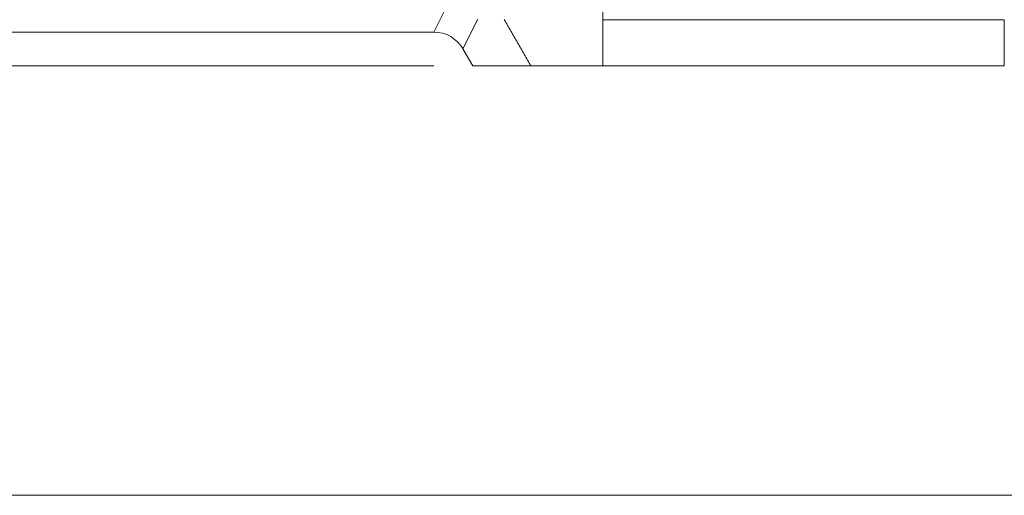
# Model space of a CAD drawing. Header units: millimetres. Extents: x 4 to 837, y 5 to 589.
# Tile 109 of 164: x 652.79 to 667.36, y 241.5 to 248.54. Entities that reach past the tile are written whole.
import ezdxf

# ---------------------------------------------------------------- set-up
doc = ezdxf.new("R2010")
doc.units = ezdxf.units.MM
doc.layers.add('1', color=7, linetype='Continuous', true_color=0xffffff)
doc.styles.add('ideas_simplex', font='simplex.shx')
doc.dimstyles.get("Standard").update_dxf_attribs({"dimtxt": 0.18, "dimasz": 0.18, "dimexe": 0.18, "dimexo": 0.0625, "dimgap": 0.09, "dimtad": 0, "dimtih": 1, "dimtoh": 1, "dimdec": 4, "dimzin": 0, "dimdsep": 46, "dimtxsty": 'Standard', "dimcen": 0.09, "dimadec": 0, "dimazin": 0, "dimtfac": 1, "dimtdec": 4, "dimtofl": 0, "dimtmove": 0, "dimatfit": 3, "dimfxl": 1, "dimtolj": 1, "dimtzin": 0, "dimarcsym": 0})

# ---------------------------------------------------------------- blocks, each defined once
blk = doc.blocks.new('_U11')
at = {"layer": '1', "color": 152, "lineweight": 13}
for p, q in [((686.391509, 321.859267), (606.996155, 321.859267)), ((658.921021, 247.859267), (606.996155, 247.859267))]:
    blk.add_line(p, q, dxfattribs=at)
at = {"layer": '1', "color": 27, "lineweight": 13}
blk.add_line((608.996155, 321.859267), (608.996155, 247.859267), dxfattribs=at)
at = {"layer": '1', "color": 87, "lineweight": 25}
for p, q in [((607.496155, 293.446767), (601.871155, 293.446767)), ((601.871155, 293.446767), (601.871155, 291.946767)), ((607.496155, 291.946767), (607.496155, 293.446767)), ((601.871155, 277.771767), (601.871155, 276.271767)), ((607.496155, 276.271767), (607.496155, 277.771767)), ((601.871155, 276.271767), (607.496155, 276.271767))]:
    blk.add_line(p, q, dxfattribs=at)
at = {"layer": '1', "color": 27, "lineweight": 18}
for points in [[(608.996155, 321.859267), (609.525136, 318.859269), (608.467174, 318.859265)], [(608.996155, 247.859267), (608.467174, 250.859265), (609.525136, 250.859269)]]:
    blk.add_solid(points, dxfattribs=at)
at = {"layer": '1', "color": 87, "linetype": 'Continuous', "lineweight": 25, "char_height": 3, "attachment_point": 7, "rotation": 90, "line_spacing_factor": 1.204819, "style": 'ideas_simplex'}
for s, insert in [('\\W1.2715;2.913', (607.342655, 277.719267)), ('\\W1.1250;74', (600.030155, 282.174267))]:
    blk.add_mtext(s, dxfattribs=dict(at, insert=insert))

msp = doc.modelspace()

# ---------------------------------------------------------------- linework, layer by layer
at = {"layer": '1', "color": 143, "linetype": 'Continuous', "lineweight": 13}
for p, q in [((658.922, 248.359), (659.094, 248.705)), ((659.573, 248.552), (659.353, 248.111)), ((667.362, 248.543), (661.421, 248.543))]:
    msp.add_line(p, q, dxfattribs=at)
at = {"layer": '1', "color": 143, "linetype": 'Continuous', "lineweight": 18}
for p, q in [((658.922, 248.359), (641.454, 248.359)), ((659.499, 247.859), (659.353, 248.111)), ((660.358, 247.859), (659.499, 247.859)), ((667.362, 247.859), (661.421, 247.859))]:
    msp.add_line(p, q, dxfattribs=at)
at = {"layer": '1', "color": 251, "linetype": 'Continuous', "lineweight": 18}
msp.add_line((632.039, 241.504), (745.744, 241.504), dxfattribs=at)
at = {"layer": '1', "color": 143, "linetype": 'Continuous', "lineweight": 18}
msp.add_ellipse((658.92, 247.858), major_axis=(0.225, 0.449), ratio=0.995894, start_param=5.703282, end_param=6.745285, dxfattribs=at)
at = {"layer": '1', "color": 143, "linetype": 'Continuous', "lineweight": 13}
msp.add_open_spline([(661.421, 248.672), (661.421, 248.65), (661.421, 248.627), (661.421, 248.584), (661.421, 248.563), (661.421, 248.543)], degree=3, knots=[0, 0, 0, 0, 0.5, 0.5, 1, 1, 1, 1], dxfattribs=at)
for points in [[(660.358, 247.859), (659.964, 248.545)], [(661.421, 248.543), (661.421, 247.859)], [(667.362, 247.859), (667.362, 248.543)]]:
    msp.add_open_spline(points, degree=1, dxfattribs=at)
at = {"layer": '1', "color": 143, "linetype": 'Continuous', "lineweight": 18}
msp.add_open_spline([(661.421, 247.859), (661.408, 247.859), (661.395, 247.859), (661.102, 247.859), (660.828, 247.859), (660.479, 247.859), (660.38, 247.859), (660.359, 247.859)], degree=3, knots=[0, 0, 0, 0, 0.02412, 0.02412, 0.555511, 0.555511, 1, 1, 1, 1], dxfattribs=at)

# ---------------------------------------------------------------- dimensions: what is measured, and where the dimension line sits
at = {"layer": '1', "color": 87, "linetype": 'Continuous', "lineweight": 25}
dim = msp.add_linear_dim(base=(608.996, 321.859), p1=(662.918, 247.859), p2=(688.892, 321.859), angle=270, text='<>\\P[\\C87;{\\H1.00x;\\Fsimplex.shx;2.913\\Fsimplex.shx;}\\C87; ]', dimstyle='Standard', override={"dimtxt": 3, "dimasz": 3, "dimexe": 2, "dimexo": 2.5, "dimgap": 1.5, "dimtad": 1, "dimtih": 0, "dimtoh": 0, "dimdec": 2, "dimlfac": 1, "dimzin": 8, "dimdsep": 44, "dimlunit": 2, "dimtxsty": 'ideas_simplex', "dimsah": 1, "dimse1": 0, "dimse2": 0, "dimsd1": 0, "dimsd2": 0, "dimclrd": 27, "dimclre": 152, "dimclrt": 87, "dimtol": 0, "dimtm": -0.1, "dimtfac": 0.5, "dimtdec": 2, "dimtofl": 1, "dimtmove": 0, "dimtzin": 8, "dimlwd": 13, "dimlwe": 13}, dxfattribs=at)
dim.commit()
dim.dimension.update_dxf_attribs({"geometry": '_U11', "text_midpoint": (608.996, 284.859), "dimtype": 160})

doc.saveas('drawing.dxf')
